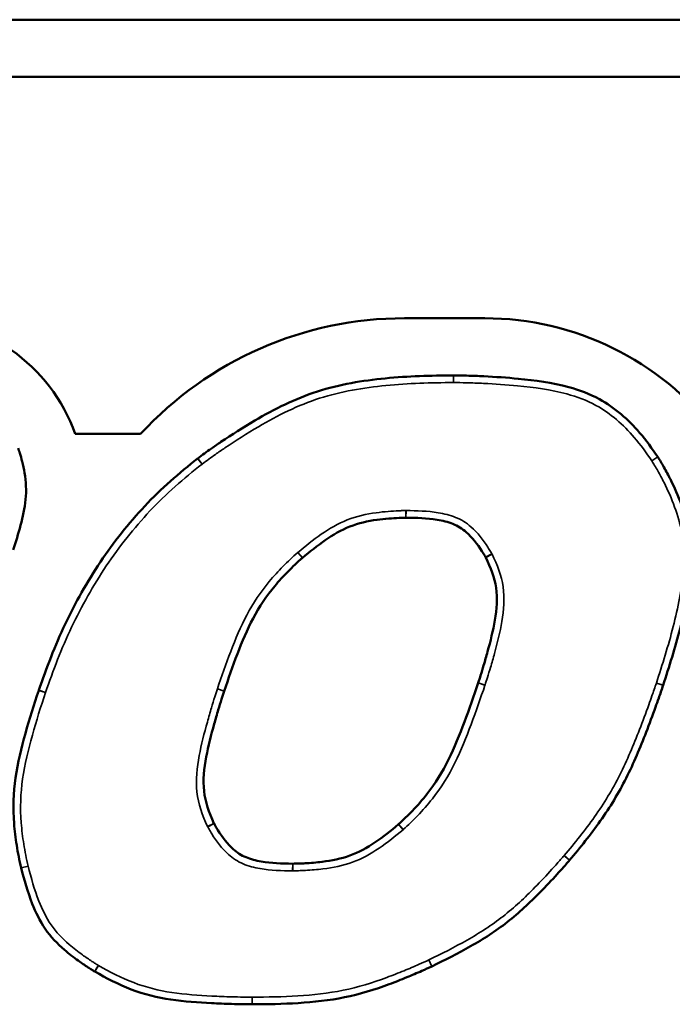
# Model space of a CAD drawing. Header units: inches. Extents: x 1.3 to 22.7, y 0.2 to 18.2.
# Tile 47 of 65: x 20.022 to 20.308, y 3.087 to 3.518. Entities that reach past the tile are written whole.
import ezdxf

# ---------------------------------------------------------------- set-up
doc = ezdxf.new("R2010")
doc.units = ezdxf.units.IN
doc.header["$LTSCALE"] = 0.8333333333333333
doc.header["$MEASUREMENT"] = 0
doc.layers.add('Visible (ANSI)', color=7, linetype='Continuous', lineweight=50)
doc.layers.add('Visible Narrow (ANSI)', color=7, linetype='Continuous', lineweight=35)

msp = doc.modelspace()

# ---------------------------------------------------------------- linework, layer by layer
at = {"layer": 'Visible (ANSI)'}
for p, q in [((20.94051987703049, 3.51761044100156), (15.32218654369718, 3.517610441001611)), ((15.32218654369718, 3.492610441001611), (20.94051987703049, 3.49261044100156)), ((20.19078760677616, 3.386995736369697), (20.22591378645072, 3.386995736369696)), ((20.04668219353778, 3.336352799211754), (20.07527039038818, 3.336352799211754))]:
    msp.add_line(p, q, dxfattribs=at)
for centre, radius, start, end in [((19.97478754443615, 3.310632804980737), 0.0763567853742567, 19.68444609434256, 90), ((20.19078760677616, 3.229926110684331), 0.1570696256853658, 90, 137.3454481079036), ((20.22591378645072, 3.259627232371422), 0.1273685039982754, 37.7165139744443, 90), ((20.2122976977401, 3.358840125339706), 0.003124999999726, 89.85999549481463, 90.28020248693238), ((20.29906979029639, 3.324566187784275), 0.0031249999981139, 33.26299972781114, 34.22958334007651), ((20.10218199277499, 3.323193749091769), 0.0031250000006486, 126.9565884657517, 128.4607476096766), ((20.03362867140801, 3.223203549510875), 0.0031250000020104, 160.6170931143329, 161.7937092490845), ((20.30104218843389, 3.227369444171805), 0.003124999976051, 341.5475376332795, 341.8663300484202), ((20.26068903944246, 3.151910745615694), 0.0031250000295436, 319.4617312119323, 319.7991598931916), ((20.02602031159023, 3.147289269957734), 0.0031250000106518, 193.7101048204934, 194.4438848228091), ((20.20141932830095, 3.106244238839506), 0.0031249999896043, 295.3452218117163, 295.6744705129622), ((20.05677392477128, 3.103858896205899), 0.0031249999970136, 239.3524824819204, 240.331302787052), ((20.12411104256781, 3.089942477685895), 0.0031249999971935, 269.9170029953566, 270.1877723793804)]:
    msp.add_arc(centre, radius, start, end, dxfattribs=at)
for points, knots in [([(20.21228241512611, 3.361965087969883), (20.20239941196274, 3.361916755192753), (20.19236502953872, 3.361664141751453), (20.17239772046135, 3.359714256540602), (20.16236520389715, 3.358039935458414), (20.15266875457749, 3.354945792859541), (20.14298852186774, 3.351856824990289), (20.13387912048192, 3.347268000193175), (20.1201919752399, 3.339248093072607), (20.11526472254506, 3.336114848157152), (20.10902471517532, 3.331902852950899), (20.10762901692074, 3.330943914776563), (20.10425031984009, 3.32857981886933), (20.10222537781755, 3.327137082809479), (20.10030321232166, 3.325690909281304)], [-0.4817108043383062, -0.4817108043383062, -0.4817108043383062, -0.4817108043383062, -0.3612172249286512, -0.3612172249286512, -0.240677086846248, -0.240677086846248, -0.240677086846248, -0.120338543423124, -0.120338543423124, -0.0499141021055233, -0.0499141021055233, -0.0294822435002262, -0.0294822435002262, -0.0001662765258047, -0.0001662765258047, -0.0001662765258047, -0.0001662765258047]), ([(20.30165350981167, 3.326324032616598), (20.29923800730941, 3.32987439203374), (20.2966175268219, 3.333522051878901), (20.2887763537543, 3.342651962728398), (20.28291054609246, 3.347871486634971), (20.27185576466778, 3.353923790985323), (20.26729385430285, 3.355645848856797), (20.26269117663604, 3.356883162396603), (20.25534521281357, 3.358857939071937), (20.24796463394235, 3.359797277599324), (20.23558847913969, 3.361007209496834), (20.23056561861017, 3.361353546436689), (20.22300661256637, 3.361714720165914), (20.22047143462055, 3.36180870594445), (20.21606471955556, 3.361922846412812), (20.21415749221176, 3.361960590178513), (20.2123053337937, 3.361965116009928)], [-0.4002214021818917, -0.4002214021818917, -0.4002214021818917, -0.4002214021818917, -0.3478769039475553, -0.3478769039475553, -0.2587233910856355, -0.2587233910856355, -0.2030024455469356, -0.2030024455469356, -0.2030024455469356, -0.1140707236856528, -0.1140707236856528, -0.0532865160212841, -0.0532865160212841, -0.0226253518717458, -0.0226253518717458, -4.65466198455e-05, -4.65466198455e-05, -4.65466198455e-05, -4.65466198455e-05]), ([(20.0194871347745, 3.285621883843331), (20.02064128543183, 3.289122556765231), (20.02178271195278, 3.292731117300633), (20.02371815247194, 3.300074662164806), (20.02455221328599, 3.303821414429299), (20.02494672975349, 3.307749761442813), (20.02532749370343, 3.311541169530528), (20.02512513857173, 3.315545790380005), (20.02418701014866, 3.32100680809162), (20.02382037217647, 3.322698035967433), (20.02310308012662, 3.32555087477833), (20.02277811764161, 3.326724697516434), (20.02229948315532, 3.328303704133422), (20.02217153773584, 3.328713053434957), (20.02192876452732, 3.329461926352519), (20.02180163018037, 3.329844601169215), (20.02168787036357, 3.330165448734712)], [-0.176721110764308, -0.176721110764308, -0.176721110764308, -0.176721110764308, -0.1317829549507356, -0.1317829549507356, -0.086810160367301, -0.086810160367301, -0.086810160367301, -0.0434050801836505, -0.0434050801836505, -0.0234524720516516, -0.0234524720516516, -0.0091768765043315, -0.0091768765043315, -0.0041924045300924, -0.0041924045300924, -6.75738051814e-05, -6.75738051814e-05, -6.75738051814e-05, -6.75738051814e-05]), ([(20.30401197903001, 3.226396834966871), (20.30668240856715, 3.234550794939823), (20.30927659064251, 3.242826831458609), (20.31358492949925, 3.259679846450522), (20.31539832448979, 3.268231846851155), (20.31601535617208, 3.277063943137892), (20.31639510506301, 3.2824996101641), (20.31624939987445, 3.288158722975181), (20.31375882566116, 3.301842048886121), (20.3107644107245, 3.309343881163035), (20.30629931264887, 3.318293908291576), (20.30536518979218, 3.320053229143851), (20.30392409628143, 3.322603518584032), (20.30345200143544, 3.323415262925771), (20.30255674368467, 3.324902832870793), (20.30210514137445, 3.325636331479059), (20.30168279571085, 3.326280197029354)], [-0.4116766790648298, -0.4116766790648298, -0.4116766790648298, -0.4116766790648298, -0.3070687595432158, -0.3070687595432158, -0.2029353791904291, -0.2029353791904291, -0.2029353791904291, -0.1388470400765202, -0.1388470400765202, -0.0441318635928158, -0.0441318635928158, -0.0205532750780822, -0.0205532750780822, -0.0094690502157, -0.0094690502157, -0.0001064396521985, -0.0001064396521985, -0.0001064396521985, -0.0001064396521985]), ([(20.10023831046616, 3.325640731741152), (20.09221961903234, 3.319271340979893), (20.08419693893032, 3.31240608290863), (20.06996823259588, 3.29720398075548), (20.06346797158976, 3.289000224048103), (20.05767002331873, 3.280348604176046), (20.05185564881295, 3.271672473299), (20.0467422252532, 3.262545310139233), (20.03775822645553, 3.243754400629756), (20.03408991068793, 3.233930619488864), (20.03068079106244, 3.224240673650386)], [-0.5005776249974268, -0.5005776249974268, -0.5005776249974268, -0.5005776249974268, -0.3757351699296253, -0.3757351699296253, -0.2507262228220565, -0.2507262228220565, -0.2507262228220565, -0.1253631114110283, -0.1253631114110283, -0.0001304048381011, -0.0001304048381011, -0.0001304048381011, -0.0001304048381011]), ([(20.1461156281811, 3.282119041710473), (20.14942627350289, 3.284900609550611), (20.15268730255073, 3.287516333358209), (20.15956947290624, 3.292244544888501), (20.16313445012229, 3.294324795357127), (20.16687106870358, 3.295829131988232), (20.17063645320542, 3.297345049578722), (20.17463318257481, 3.298227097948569), (20.18048518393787, 3.299030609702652), (20.18219346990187, 3.299212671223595), (20.18540866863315, 3.299479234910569), (20.18691669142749, 3.299572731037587), (20.18895977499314, 3.299657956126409), (20.18949476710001, 3.299676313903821), (20.19049934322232, 3.299702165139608), (20.19093254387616, 3.299711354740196), (20.19141816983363, 3.29971293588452)], [7.78854594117e-05, 7.78854594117e-05, 7.78854594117e-05, 7.78854594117e-05, 0.0528020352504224, 0.0528020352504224, 0.1056040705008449, 0.1056040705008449, 0.1056040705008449, 0.1588125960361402, 0.1588125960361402, 0.1803854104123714, 0.1803854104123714, 0.1993006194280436, 0.1993006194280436, 0.2060296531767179, 0.2060296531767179, 0.2119630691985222, 0.2119630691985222, 0.2119630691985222, 0.2119630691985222]), ([(20.19141816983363, 3.29971293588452), (20.19142287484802, 3.299712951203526), (20.191427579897, 3.29971295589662), (20.19143698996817, 3.29971294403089), (20.19144169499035, 3.299712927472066), (20.19144639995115, 3.299712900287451)], [3.6e-15, 3.6e-15, 3.6e-15, 3.6e-15, 0.0001147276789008, 0.0001147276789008, 0.000229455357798, 0.000229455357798, 0.000229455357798, 0.000229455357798]), ([(20.19144639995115, 3.299712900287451), (20.19614417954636, 3.29968575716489), (20.20065158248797, 3.299534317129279), (20.2074718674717, 3.298424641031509), (20.20983942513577, 3.29784674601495), (20.21198896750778, 3.296979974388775), (20.21413850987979, 3.296113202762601), (20.2160809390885, 3.294928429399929), (20.22042446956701, 3.291108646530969), (20.22271958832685, 3.288169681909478), (20.22507789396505, 3.284504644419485), (20.22543432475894, 3.28392715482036), (20.22595940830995, 3.283033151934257), (20.22611710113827, 3.282761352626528), (20.22629993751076, 3.282423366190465)], [-0.1825043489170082, -0.1825043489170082, -0.1825043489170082, -0.1825043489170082, -0.125223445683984, -0.125223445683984, -0.0931558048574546, -0.0931558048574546, -0.0931558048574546, -0.061088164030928, -0.061088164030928, -0.0137373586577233, -0.0137373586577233, -0.0049968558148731, -0.0049968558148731, -0.0002238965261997, -0.0002238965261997, -0.0002238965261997, -0.0002238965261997]), ([(20.11185178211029, 3.223852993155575), (20.11369518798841, 3.229350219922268), (20.11557019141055, 3.234764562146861), (20.11970283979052, 3.245446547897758), (20.1219294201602, 3.250706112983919), (20.12453428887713, 3.255685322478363), (20.12719060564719, 3.260762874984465), (20.13032150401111, 3.265447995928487), (20.13585788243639, 3.272018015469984), (20.13780865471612, 3.274139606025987), (20.14185265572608, 3.278244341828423), (20.14385024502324, 3.280168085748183), (20.14608642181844, 3.282094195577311)], [2.7222639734e-05, 2.7222639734e-05, 2.7222639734e-05, 2.7222639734e-05, 0.0707179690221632, 0.0707179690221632, 0.1414359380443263, 0.1414359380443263, 0.1414359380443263, 0.2135506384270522, 0.2135506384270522, 0.2495949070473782, 0.2495949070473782, 0.2855872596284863, 0.2855872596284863, 0.2855872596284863, 0.2855872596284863]), ([(20.14608642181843, 3.282094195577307), (20.14609126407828, 3.28209836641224), (20.14609611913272, 3.282102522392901), (20.14610585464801, 3.282110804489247), (20.14611073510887, 3.282114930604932), (20.14611562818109, 3.282119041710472)], [2.68e-14, 2.68e-14, 2.68e-14, 2.68e-14, 0.0001558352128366, 0.0001558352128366, 0.0003116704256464, 0.0003116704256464, 0.0003116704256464, 0.0003116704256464]), ([(20.22634564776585, 3.282335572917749), (20.22860345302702, 3.277826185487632), (20.23020855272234, 3.273612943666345), (20.23151668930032, 3.26441606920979), (20.23120826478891, 3.259674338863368), (20.23037735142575, 3.254880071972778), (20.22958842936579, 3.2503280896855), (20.22842495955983, 3.245714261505), (20.22661825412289, 3.239115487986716), (20.22604123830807, 3.237102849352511), (20.22500846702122, 3.233630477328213), (20.22456265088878, 3.232169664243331), (20.22376722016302, 3.229630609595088), (20.22343145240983, 3.228572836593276), (20.22307182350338, 3.227484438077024)], [0.0001954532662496, 0.0001954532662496, 0.0001954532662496, 0.0001954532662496, 0.0617234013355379, 0.0617234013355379, 0.1234468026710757, 0.1234468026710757, 0.1234468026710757, 0.1820509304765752, 0.1820509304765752, 0.2078539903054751, 0.2078539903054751, 0.2266521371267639, 0.2266521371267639, 0.2406291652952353, 0.2406291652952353, 0.2406291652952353, 0.2406291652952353]), ([(20.22629993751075, 3.282423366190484), (20.22630778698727, 3.282408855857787), (20.22631552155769, 3.282394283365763), (20.22633075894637, 3.282365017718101), (20.22633826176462, 3.282350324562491), (20.22634564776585, 3.282335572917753)], [0, 0, 0, 0, 0.0004022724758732, 0.0004022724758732, 0.0008045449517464, 0.0008045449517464, 0.0008045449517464, 0.0008045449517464]), ([(20.22306780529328, 3.227472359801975), (20.22113888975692, 3.221713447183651), (20.21918232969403, 3.216023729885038), (20.21493285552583, 3.204771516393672), (20.21266979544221, 3.199211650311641), (20.2100619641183, 3.193897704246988), (20.20739499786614, 3.188463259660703), (20.2043059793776, 3.183389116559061), (20.19859040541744, 3.176195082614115), (20.19647145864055, 3.173790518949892), (20.19229462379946, 3.169427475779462), (20.19036306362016, 3.167516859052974), (20.18816868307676, 3.165601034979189)], [2.58589392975e-05, 2.58589392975e-05, 2.58589392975e-05, 2.58589392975e-05, 0.0740728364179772, 0.0740728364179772, 0.1481456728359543, 0.1481456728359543, 0.1481456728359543, 0.2238981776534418, 0.2238981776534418, 0.264033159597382, 0.264033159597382, 0.2995611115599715, 0.2995611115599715, 0.2995611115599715, 0.2995611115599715]), ([(20.22307182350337, 3.227484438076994), (20.22307115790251, 3.227482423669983), (20.22307049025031, 3.227480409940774), (20.22306915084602, 3.227476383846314), (20.22306847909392, 3.227474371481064), (20.22306780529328, 3.227472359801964)], [0, 0, 0, 0, 5.17312184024e-05, 5.17312184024e-05, 0.0001034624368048, 0.0001034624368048, 0.0001034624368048, 0.0001034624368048]), ([(20.03066011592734, 3.224179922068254), (20.02862474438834, 3.217991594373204), (20.02662851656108, 3.211711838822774), (20.02311230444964, 3.198996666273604), (20.02154191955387, 3.192541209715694), (20.02055024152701, 3.185890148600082), (20.01957572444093, 3.179354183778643), (20.01936209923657, 3.172574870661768), (20.02015370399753, 3.162788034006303), (20.02054759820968, 3.159606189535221), (20.02156702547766, 3.153135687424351), (20.02220776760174, 3.149731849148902), (20.0229843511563, 3.146548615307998)], [-0.315322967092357, -0.315322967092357, -0.315322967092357, -0.315322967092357, -0.2359017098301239, -0.2359017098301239, -0.1563500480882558, -0.1563500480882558, -0.1563500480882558, -0.0781750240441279, -0.0781750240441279, -0.0400204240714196, -0.0400204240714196, -8.12584494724e-05, -8.12584494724e-05, -8.12584494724e-05, -8.12584494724e-05]), ([(20.10739812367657, 3.165995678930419), (20.10512309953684, 3.170773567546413), (20.1035888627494, 3.175231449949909), (20.10254834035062, 3.184971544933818), (20.10302628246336, 3.189980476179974), (20.10398398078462, 3.195028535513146), (20.10489443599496, 3.199827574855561), (20.10615210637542, 3.204674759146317), (20.10807428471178, 3.211560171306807), (20.10867466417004, 3.213626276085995), (20.1097638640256, 3.217255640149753), (20.11024449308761, 3.218819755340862), (20.1111004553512, 3.221539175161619), (20.11146258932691, 3.222675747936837), (20.11184754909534, 3.223840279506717)], [0.0002020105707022, 0.0002020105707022, 0.0002020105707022, 0.0002020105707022, 0.0647669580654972, 0.0647669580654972, 0.1295339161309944, 0.1295339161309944, 0.1295339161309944, 0.1911059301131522, 0.1911059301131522, 0.2175824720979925, 0.2175824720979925, 0.2376955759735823, 0.2376955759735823, 0.2526506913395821, 0.2526506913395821, 0.2526506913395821, 0.2526506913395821]), ([(20.11184754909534, 3.223840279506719), (20.11184825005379, 3.223842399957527), (20.11184895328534, 3.223844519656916), (20.11185036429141, 3.223848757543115), (20.11185107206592, 3.223850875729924), (20.11185178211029, 3.223852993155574)], [0, 0, 0, 0, 5.4456926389e-05, 5.4456926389e-05, 0.0001089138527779, 0.0001089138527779, 0.0001089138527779, 0.0001089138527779]), ([(20.26307587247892, 3.14989365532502), (20.26768785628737, 3.155351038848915), (20.27229898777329, 3.161062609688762), (20.28072000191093, 3.172994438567), (20.28455583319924, 3.179262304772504), (20.28784378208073, 3.185790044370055), (20.29115924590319, 3.192372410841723), (20.29394469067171, 3.199118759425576), (20.29799209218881, 3.209529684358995), (20.29935539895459, 3.213180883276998), (20.30114305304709, 3.218135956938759), (20.30160362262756, 3.219428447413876), (20.3027195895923, 3.222600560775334), (20.30338092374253, 3.224505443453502), (20.30400652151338, 3.226380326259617)], [-0.3500182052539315, -0.3500182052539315, -0.3500182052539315, -0.3500182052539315, -0.262906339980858, -0.262906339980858, -0.175757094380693, -0.175757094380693, -0.175757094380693, -0.0878785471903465, -0.0878785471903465, -0.0407357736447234, -0.0407357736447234, -0.0241314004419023, -0.0241314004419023, -3.53175917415e-05, -3.53175917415e-05, -3.53175917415e-05, -3.53175917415e-05]), ([(20.10744363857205, 3.165903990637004), (20.10743580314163, 3.165919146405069), (20.10742809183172, 3.165934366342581), (20.10741291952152, 3.165964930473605), (20.10740545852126, 3.165980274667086), (20.10739812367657, 3.165995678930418)], [1.927e-13, 1.927e-13, 1.927e-13, 1.927e-13, 0.0004160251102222, 0.0004160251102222, 0.0008320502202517, 0.0008320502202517, 0.0008320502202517, 0.0008320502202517]), ([(20.14184858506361, 3.148344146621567), (20.13707880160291, 3.148372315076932), (20.13250516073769, 3.14853188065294), (20.12573883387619, 3.14970337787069), (20.12346883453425, 3.150287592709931), (20.12141248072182, 3.151147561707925), (20.1193561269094, 3.152007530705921), (20.11749851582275, 3.153170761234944), (20.11328784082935, 3.156948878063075), (20.11105278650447, 3.159900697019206), (20.10871408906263, 3.163651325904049), (20.10832378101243, 3.164307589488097), (20.10777411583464, 3.165285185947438), (20.10762062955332, 3.16556164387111), (20.10744363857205, 3.165903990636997)], [-0.1820295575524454, -0.1820295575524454, -0.1820295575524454, -0.1820295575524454, -0.1238707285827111, -0.1238707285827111, -0.0928855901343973, -0.0928855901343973, -0.0928855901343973, -0.0619004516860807, -0.0619004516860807, -0.0148517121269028, -0.0148517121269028, -0.0050209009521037, -0.0050209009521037, -0.0002320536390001, -0.0002320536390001, -0.0002320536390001, -0.0002320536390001]), ([(20.18813536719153, 3.165572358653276), (20.1847727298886, 3.162718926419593), (20.18146355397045, 3.16006127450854), (20.17442733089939, 3.155330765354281), (20.17076623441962, 3.153306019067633), (20.16690989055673, 3.151891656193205), (20.16305512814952, 3.150477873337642), (20.15894822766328, 3.149693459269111), (20.15224659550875, 3.148873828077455), (20.14975443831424, 3.148663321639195), (20.14652510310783, 3.148482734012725), (20.14579243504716, 3.148448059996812), (20.14398891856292, 3.148378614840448), (20.14297411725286, 3.148347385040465), (20.14187637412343, 3.148344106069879)], [8.92732660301e-05, 8.92732660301e-05, 8.92732660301e-05, 8.92732660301e-05, 0.0538645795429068, 0.0538645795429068, 0.1077291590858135, 0.1077291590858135, 0.1077291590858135, 0.1615716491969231, 0.1615716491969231, 0.1928017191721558, 0.1928017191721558, 0.2019647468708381, 0.2019647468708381, 0.2153571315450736, 0.2153571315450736, 0.2153571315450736, 0.2153571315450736]), ([(20.18816868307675, 3.165601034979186), (20.18816316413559, 3.165596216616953), (20.18815762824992, 3.165591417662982), (20.18814652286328, 3.165581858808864), (20.18814095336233, 3.165577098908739), (20.18813536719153, 3.165572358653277)], [5.324e-13, 5.324e-13, 5.324e-13, 5.324e-13, 0.0001786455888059, 0.0001786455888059, 0.0003572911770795, 0.0003572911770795, 0.0003572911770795, 0.0003572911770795]), ([(20.20277325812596, 3.103427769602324), (20.20844305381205, 3.106153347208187), (20.21417020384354, 3.109023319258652), (20.22529035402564, 3.115361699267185), (20.23073641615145, 3.118852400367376), (20.23584597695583, 3.122836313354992), (20.24096125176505, 3.126824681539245), (20.24565081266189, 3.131270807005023), (20.25269628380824, 3.138439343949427), (20.2552059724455, 3.141101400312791), (20.25841755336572, 3.144622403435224), (20.25915984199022, 3.14544460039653), (20.2609595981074, 3.147459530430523), (20.26203829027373, 3.148680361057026), (20.26306395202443, 3.14987963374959)], [-0.3070700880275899, -0.3070700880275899, -0.3070700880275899, -0.3070700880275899, -0.2303728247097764, -0.2303728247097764, -0.1536390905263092, -0.1536390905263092, -0.1536390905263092, -0.0768195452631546, -0.0768195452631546, -0.03264708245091, -0.03264708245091, -0.0192745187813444, -0.0192745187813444, -3.73645752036e-05, -3.73645752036e-05, -3.73645752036e-05, -3.73645752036e-05]), ([(20.02299408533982, 3.146509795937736), (20.02432567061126, 3.141340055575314), (20.02582009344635, 3.136032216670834), (20.02935934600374, 3.127066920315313), (20.03115304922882, 3.12331585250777), (20.03351804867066, 3.11984363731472), (20.0358830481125, 3.116371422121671), (20.03887373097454, 3.113298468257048), (20.04393699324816, 3.108957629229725), (20.04594298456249, 3.107409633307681), (20.04940030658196, 3.104916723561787), (20.05082580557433, 3.103939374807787), (20.05278797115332, 3.10265887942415), (20.05330557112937, 3.102327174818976), (20.05426809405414, 3.10172351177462), (20.05474665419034, 3.101427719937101), (20.05518094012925, 3.101170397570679)], [-0.2238103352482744, -0.2238103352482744, -0.2238103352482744, -0.2238103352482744, -0.1587289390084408, -0.1587289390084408, -0.1113187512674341, -0.1113187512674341, -0.1113187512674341, -0.0639085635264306, -0.0639085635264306, -0.0339840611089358, -0.0339840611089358, -0.013500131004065, -0.013500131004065, -0.0062367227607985, -0.0062367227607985, -0.000107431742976, -0.000107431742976, -0.000107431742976, -0.000107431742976]), ([(20.14187637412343, 3.148344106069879), (20.14187174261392, 3.14834409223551), (20.14186711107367, 3.148344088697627), (20.14185784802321, 3.148344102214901), (20.14185321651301, 3.148344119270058), (20.14184858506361, 3.148344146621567)], [4.88e-14, 4.88e-14, 4.88e-14, 4.88e-14, 0.000112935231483, 0.000112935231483, 0.0002258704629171, 0.0002258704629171, 0.0002258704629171, 0.0002258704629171]), ([(20.12412128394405, 3.086817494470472), (20.13078792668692, 3.086839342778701), (20.13755067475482, 3.086952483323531), (20.15104663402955, 3.087807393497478), (20.15783231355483, 3.088530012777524), (20.1645577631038, 3.089883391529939), (20.17125787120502, 3.0912316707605), (20.17780248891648, 3.093285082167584), (20.18671070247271, 3.096582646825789), (20.18926546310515, 3.097585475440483), (20.19402781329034, 3.099539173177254), (20.19623794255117, 3.10048113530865), (20.19987640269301, 3.102090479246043), (20.20135123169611, 3.102754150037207), (20.20275705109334, 3.103420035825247)], [-0.3245943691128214, -0.3245943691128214, -0.3245943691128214, -0.3245943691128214, -0.2433150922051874, -0.2433150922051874, -0.1620058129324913, -0.1620058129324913, -0.1620058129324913, -0.0810029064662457, -0.0810029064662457, -0.0479583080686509, -0.0479583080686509, -0.0189988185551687, -0.0189988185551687, -3.6451974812e-05, -3.6451974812e-05, -3.6451974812e-05, -3.6451974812e-05]), ([(20.0552270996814, 3.101143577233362), (20.0602240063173, 3.0982970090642), (20.06555708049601, 3.095490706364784), (20.07673507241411, 3.091242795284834), (20.08261803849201, 3.089774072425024), (20.08849109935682, 3.088902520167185), (20.09448314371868, 3.088013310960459), (20.1004210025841, 3.087606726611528), (20.10924509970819, 3.087158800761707), (20.11214848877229, 3.087047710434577), (20.11678994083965, 3.086918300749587), (20.11852975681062, 3.086880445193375), (20.12154528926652, 3.086834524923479), (20.1228421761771, 3.086819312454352), (20.12410651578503, 3.086817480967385)], [-0.2835841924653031, -0.2835841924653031, -0.2835841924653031, -0.2835841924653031, -0.2134803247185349, -0.2134803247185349, -0.1432685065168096, -0.1432685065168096, -0.1432685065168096, -0.0716342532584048, -0.0716342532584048, -0.0365051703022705, -0.0365051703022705, -0.0154432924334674, -0.0154432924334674, -2.99959455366e-05, -2.99959455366e-05, -2.99959455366e-05, -2.99959455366e-05])]:
    msp.add_open_spline(points, degree=3, knots=knots, dxfattribs=at)
for points in [[(20.30400927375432, 3.226388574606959), (20.30400879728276, 3.226387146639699), (20.3040083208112, 3.226385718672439), (20.30400784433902, 3.226384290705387)], [(20.30401197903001, 3.226396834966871), (20.30401107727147, 3.226394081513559), (20.30401017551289, 3.226391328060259), (20.30400927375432, 3.226388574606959)], [(20.2630818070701, 3.149900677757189), (20.26307982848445, 3.149898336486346), (20.26307586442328, 3.149893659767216), (20.26307188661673, 3.149888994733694), (20.26306989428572, 3.149886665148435)]]:
    msp.add_open_spline(points, degree=3, dxfattribs=at)
at = {"layer": 'Visible Narrow (ANSI)'}
for p, q in [((20.21229769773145, 3.358840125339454), (20.21228241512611, 3.361965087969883)), ((20.2123053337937, 3.361965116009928), (20.21229769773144, 3.358840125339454)), ((20.29906979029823, 3.324566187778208), (20.30165350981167, 3.326324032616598)), ((20.30168279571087, 3.32628019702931), (20.29906979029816, 3.324566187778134)), ((20.10218199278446, 3.323193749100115), (20.10023831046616, 3.325640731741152)), ((20.10030321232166, 3.325690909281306), (20.10218199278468, 3.323193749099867)), ((20.19140799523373, 3.302837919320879), (20.19141816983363, 3.29971293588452)), ((20.19144639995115, 3.299712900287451), (20.19146445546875, 3.302837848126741)), ((20.1440469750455, 3.284461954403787), (20.14608642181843, 3.28209419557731)), ((20.1461156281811, 3.282119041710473), (20.14410538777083, 3.284511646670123)), ((20.22904854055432, 3.283910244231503), (20.22629993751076, 3.282423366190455)), ((20.22634564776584, 3.282335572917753), (20.22913996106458, 3.283734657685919)), ((20.22306780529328, 3.227472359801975), (20.22603100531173, 3.226479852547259)), ((20.22603904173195, 3.226504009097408), (20.2230718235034, 3.22748443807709)), ((20.30104218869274, 3.227369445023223), (20.30401197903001, 3.226396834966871)), ((20.03362867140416, 3.223203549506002), (20.03066011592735, 3.224179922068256)), ((20.03068079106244, 3.224240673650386), (20.03362867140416, 3.223203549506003)), ((20.10888046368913, 3.224821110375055), (20.11184754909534, 3.223840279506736)), ((20.11185178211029, 3.223852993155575), (20.10888892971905, 3.224846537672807)), ((20.10739812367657, 3.165995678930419), (20.10457664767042, 3.164652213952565)), ((20.10466767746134, 3.1644688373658), (20.10744363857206, 3.165903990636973)), ((20.18813536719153, 3.165572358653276), (20.19015728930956, 3.16318961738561)), ((20.19022392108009, 3.163246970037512), (20.18816868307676, 3.16560103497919)), ((20.26068903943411, 3.151910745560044), (20.26307587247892, 3.14989365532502)), ((20.0229843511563, 3.146548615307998), (20.02602031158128, 3.147289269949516)), ((20.02602031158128, 3.147289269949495), (20.02299408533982, 3.146509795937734)), ((20.14184858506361, 3.148344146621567), (20.1418301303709, 3.145219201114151)), ((20.14188570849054, 3.145219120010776), (20.14187637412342, 3.14834410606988)), ((20.20275705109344, 3.103420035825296), (20.20141932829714, 3.106244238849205)), ((20.20141932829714, 3.106244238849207), (20.20277325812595, 3.103427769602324)), ((20.0567739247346, 3.103858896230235), (20.05522709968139, 3.101143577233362)), ((20.12410651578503, 3.086817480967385), (20.12411104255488, 3.08994247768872)), ((20.12411104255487, 3.089942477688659), (20.12412128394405, 3.086817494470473))]:
    msp.add_line(p, q, dxfattribs=at)
for centre, major_axis, start_param, end_param in [((20.30104218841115, 3.227369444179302), (0.0029643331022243, -0.0009891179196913), 0.00013907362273, 1.570796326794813), ((20.26068903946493, 3.151910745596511), (0.002374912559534, -0.0020311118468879), 4.712388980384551, 6.756350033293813), ((20.05677392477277, 3.103858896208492), (-0.0015929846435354, -0.0026884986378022), 4.712388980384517, 6.633343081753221)]:
    msp.add_ellipse(centre, major_axis=major_axis, ratio=1e-05, start_param=start_param, end_param=end_param, dxfattribs=at)
for points, knots in [([(20.10218199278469, 3.323193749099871), (20.10410342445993, 3.324639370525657), (20.10606278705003, 3.326033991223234), (20.10940601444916, 3.328373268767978), (20.11078730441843, 3.329322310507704), (20.1169639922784, 3.333491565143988), (20.12184101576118, 3.33659239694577), (20.13534073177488, 3.344502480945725), (20.14421559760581, 3.348968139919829), (20.15361874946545, 3.351968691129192), (20.16303765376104, 3.354974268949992), (20.17284701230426, 3.356618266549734), (20.19252324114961, 3.358539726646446), (20.20241480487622, 3.358791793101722), (20.21229769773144, 3.35884012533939)], [0.0001662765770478, 0.0001662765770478, 0.0001662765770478, 0.0001662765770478, 0.0294822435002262, 0.0294822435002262, 0.0499141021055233, 0.0499141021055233, 0.120338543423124, 0.120338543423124, 0.240677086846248, 0.240677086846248, 0.240677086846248, 0.3612172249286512, 0.3612172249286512, 0.4817108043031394, 0.4817108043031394, 0.4817108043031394, 0.4817108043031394]), ([(20.21229769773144, 3.358840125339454), (20.21414962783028, 3.358835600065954), (20.2160013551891, 3.358798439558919), (20.22036668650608, 3.358685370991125), (20.22287997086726, 3.358592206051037), (20.23037186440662, 3.358234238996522), (20.23534723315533, 3.357890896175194), (20.24756867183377, 3.356696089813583), (20.25483572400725, 3.355758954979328), (20.26187990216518, 3.353865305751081), (20.26629349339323, 3.352678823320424), (20.27059808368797, 3.351049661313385), (20.28102102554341, 3.34534327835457), (20.28658182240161, 3.340410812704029), (20.29414342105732, 3.331606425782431), (20.29665472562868, 3.328115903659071), (20.29906979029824, 3.324566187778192)], [4.65465846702e-05, 4.65465846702e-05, 4.65465846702e-05, 4.65465846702e-05, 0.0226253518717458, 0.0226253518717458, 0.0532865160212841, 0.0532865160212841, 0.1140707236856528, 0.1140707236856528, 0.2030024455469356, 0.2030024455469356, 0.2030024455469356, 0.2587233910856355, 0.2587233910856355, 0.3478769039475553, 0.3478769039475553, 0.4002214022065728, 0.4002214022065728, 0.4002214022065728, 0.4002214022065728]), ([(20.03362867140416, 3.223203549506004), (20.03703765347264, 3.232893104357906), (20.04063663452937, 3.242530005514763), (20.04950243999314, 3.261073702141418), (20.05454171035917, 3.270067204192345), (20.06026599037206, 3.278608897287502), (20.06597409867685, 3.287126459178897), (20.07236226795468, 3.295188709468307), (20.08636614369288, 3.31015060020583), (20.09416391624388, 3.316824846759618), (20.10218199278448, 3.323193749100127)], [0.0001304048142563, 0.0001304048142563, 0.0001304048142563, 0.0001304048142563, 0.1253631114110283, 0.1253631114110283, 0.2507262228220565, 0.2507262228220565, 0.2507262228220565, 0.3757351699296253, 0.3757351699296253, 0.5005776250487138, 0.5005776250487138, 0.5005776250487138, 0.5005776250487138]), ([(20.29906979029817, 3.324566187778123), (20.29949099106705, 3.32392406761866), (20.29989281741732, 3.323268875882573), (20.30075841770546, 3.321830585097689), (20.30121618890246, 3.321043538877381), (20.30261733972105, 3.318563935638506), (20.3035269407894, 3.316850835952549), (20.30787187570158, 3.308141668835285), (20.31076365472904, 3.300846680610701), (20.31312124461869, 3.28789397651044), (20.31326429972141, 3.28252554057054), (20.31289795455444, 3.277281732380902), (20.31230270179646, 3.268761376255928), (20.31053050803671, 3.26034904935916), (20.30627586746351, 3.2437060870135), (20.30371259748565, 3.235523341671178), (20.30104218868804, 3.22736944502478)], [0.0001064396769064, 0.0001064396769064, 0.0001064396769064, 0.0001064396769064, 0.0094690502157, 0.0094690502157, 0.0205532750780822, 0.0205532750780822, 0.0441318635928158, 0.0441318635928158, 0.1388470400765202, 0.1388470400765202, 0.2029353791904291, 0.2029353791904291, 0.2029353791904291, 0.3070687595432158, 0.3070687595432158, 0.4116766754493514, 0.4116766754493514, 0.4116766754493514, 0.4116766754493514]), ([(20.19140799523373, 3.302837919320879), (20.19092133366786, 3.302836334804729), (20.19043472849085, 3.302826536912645), (20.18939648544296, 3.302799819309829), (20.18884487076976, 3.302780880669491), (20.18674333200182, 3.302693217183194), (20.18519453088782, 3.302597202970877), (20.18188501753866, 3.302322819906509), (20.18012488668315, 3.302135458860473), (20.17404827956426, 3.301301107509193), (20.1697524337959, 3.30035789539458), (20.16570399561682, 3.298728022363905), (20.16168648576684, 3.297110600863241), (20.15792589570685, 3.294906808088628), (20.15079192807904, 3.29000560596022), (20.14741637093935, 3.287293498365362), (20.14410538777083, 3.284511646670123)], [-0.2119630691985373, -0.2119630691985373, -0.2119630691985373, -0.2119630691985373, -0.2060296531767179, -0.2060296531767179, -0.1993006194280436, -0.1993006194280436, -0.1803854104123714, -0.1803854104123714, -0.1588125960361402, -0.1588125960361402, -0.1056040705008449, -0.1056040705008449, -0.1056040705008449, -0.0528020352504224, -0.0528020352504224, -7.78854594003e-05, -7.78854594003e-05, -7.78854594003e-05, -7.78854594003e-05]), ([(20.19146445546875, 3.302837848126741), (20.19145504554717, 3.302837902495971), (20.1914456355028, 3.302837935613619), (20.19142681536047, 3.302837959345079), (20.1914174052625, 3.30283794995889), (20.19140799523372, 3.302837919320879)], [-0.000229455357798, -0.000229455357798, -0.000229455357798, -0.000229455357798, -0.0001147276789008, -0.0001147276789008, -3.6e-15, -3.6e-15, -3.6e-15, -3.6e-15]), ([(20.22904854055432, 3.283910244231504), (20.22886227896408, 3.28425456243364), (20.22866692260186, 3.284593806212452), (20.22810527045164, 3.285550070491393), (20.22772762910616, 3.286161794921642), (20.22522959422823, 3.290043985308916), (20.2228347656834, 3.293150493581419), (20.21790990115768, 3.29748151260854), (20.21559700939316, 3.298894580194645), (20.21315764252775, 3.299878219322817), (20.21071827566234, 3.300861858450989), (20.20813193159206, 3.301483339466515), (20.20087081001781, 3.302664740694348), (20.19616263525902, 3.302810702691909), (20.19146445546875, 3.302837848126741)], [0.0002238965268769, 0.0002238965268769, 0.0002238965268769, 0.0002238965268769, 0.0049968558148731, 0.0049968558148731, 0.0137373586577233, 0.0137373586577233, 0.061088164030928, 0.061088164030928, 0.0931558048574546, 0.0931558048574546, 0.0931558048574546, 0.125223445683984, 0.125223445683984, 0.1825043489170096, 0.1825043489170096, 0.1825043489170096, 0.1825043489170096]), ([(20.1440469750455, 3.284461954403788), (20.14181020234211, 3.282535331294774), (20.13967785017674, 3.280489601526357), (20.13553115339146, 3.276280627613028), (20.13352825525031, 3.27410299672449), (20.12781167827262, 3.267319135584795), (20.1245071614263, 3.262374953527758), (20.12176531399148, 3.257133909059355), (20.11907657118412, 3.251994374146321), (20.11681450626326, 3.246641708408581), (20.11262955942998, 3.235824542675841), (20.11073235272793, 3.230343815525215), (20.10888892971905, 3.224846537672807)], [-0.2855872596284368, -0.2855872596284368, -0.2855872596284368, -0.2855872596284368, -0.2495949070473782, -0.2495949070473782, -0.2135506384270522, -0.2135506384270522, -0.1414359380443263, -0.1414359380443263, -0.1414359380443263, -0.0707179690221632, -0.0707179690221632, -2.72226397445e-05, -2.72226397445e-05, -2.72226397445e-05, -2.72226397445e-05]), ([(20.14410538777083, 3.284511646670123), (20.14409560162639, 3.284503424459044), (20.14408584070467, 3.284495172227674), (20.14406636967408, 3.284478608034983), (20.14405665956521, 3.284470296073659), (20.14404697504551, 3.284461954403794)], [-0.0003116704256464, -0.0003116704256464, -0.0003116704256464, -0.0003116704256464, -0.0001558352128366, -0.0001558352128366, -2.68e-14, -2.68e-14, -2.68e-14, -2.68e-14]), ([(20.22603904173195, 3.226504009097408), (20.2263987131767, 3.227592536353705), (20.22674580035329, 3.228685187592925), (20.22754945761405, 3.231250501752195), (20.22799951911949, 3.232725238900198), (20.22904241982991, 3.236231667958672), (20.22962574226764, 3.238266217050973), (20.23145397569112, 3.244943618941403), (20.23263560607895, 3.249610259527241), (20.23345644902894, 3.254346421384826), (20.23432098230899, 3.259334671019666), (20.23466836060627, 3.264449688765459), (20.23324478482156, 3.274458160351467), (20.23139946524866, 3.279221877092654), (20.22913996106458, 3.283734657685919)], [-0.2406291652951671, -0.2406291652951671, -0.2406291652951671, -0.2406291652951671, -0.2266521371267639, -0.2266521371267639, -0.2078539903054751, -0.2078539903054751, -0.1820509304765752, -0.1820509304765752, -0.1234468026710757, -0.1234468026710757, -0.1234468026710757, -0.0617234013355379, -0.0617234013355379, -0.0001954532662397, -0.0001954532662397, -0.0001954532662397, -0.0001954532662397]), ([(20.22913996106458, 3.283734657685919), (20.22912518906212, 3.283764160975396), (20.22911018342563, 3.283793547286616), (20.22907970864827, 3.283852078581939), (20.22906423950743, 3.283881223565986), (20.22904854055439, 3.283910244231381)], [-0.0008045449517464, -0.0008045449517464, -0.0008045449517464, -0.0008045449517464, -0.0004022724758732, -0.0004022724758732, 0, 0, 0, 0]), ([(20.30104218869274, 3.22736944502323), (20.30041662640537, 3.225494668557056), (20.29976765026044, 3.223626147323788), (20.29865851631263, 3.220473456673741), (20.2982007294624, 3.219188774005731), (20.29642372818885, 3.214263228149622), (20.29506882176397, 3.210634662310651), (20.29105187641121, 3.200302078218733), (20.28829527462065, 3.193633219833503), (20.28505282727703, 3.187195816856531), (20.28183728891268, 3.180811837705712), (20.27809302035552, 3.174691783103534), (20.26981959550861, 3.162969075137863), (20.26530094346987, 3.157368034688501), (20.26068903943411, 3.151910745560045)], [3.53139762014e-05, 3.53139762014e-05, 3.53139762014e-05, 3.53139762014e-05, 0.0241314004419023, 0.0241314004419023, 0.0407357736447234, 0.0407357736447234, 0.0878785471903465, 0.0878785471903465, 0.175757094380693, 0.175757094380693, 0.175757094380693, 0.262906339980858, 0.262906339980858, 0.3500182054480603, 0.3500182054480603, 0.3500182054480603, 0.3500182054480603]), ([(20.02602031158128, 3.147289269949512), (20.02524390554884, 3.150471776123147), (20.02464240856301, 3.153695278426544), (20.02364554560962, 3.160022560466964), (20.02326119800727, 3.163130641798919), (20.02249195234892, 3.172641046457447), (20.02269549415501, 3.179087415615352), (20.02364107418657, 3.185429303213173), (20.02460330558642, 3.191882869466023), (20.02614470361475, 3.198237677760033), (20.02962006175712, 3.210805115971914), (20.03159337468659, 3.217015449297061), (20.03362867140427, 3.223203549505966)], [8.12584258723e-05, 8.12584258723e-05, 8.12584258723e-05, 8.12584258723e-05, 0.0400204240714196, 0.0400204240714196, 0.0781750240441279, 0.0781750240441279, 0.1563500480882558, 0.1563500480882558, 0.1563500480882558, 0.2359017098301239, 0.2359017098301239, 0.3153229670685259, 0.3153229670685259, 0.3153229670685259, 0.3153229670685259]), ([(20.10888046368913, 3.224821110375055), (20.10849546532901, 3.223656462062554), (20.10812287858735, 3.222487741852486), (20.10725929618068, 3.219744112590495), (20.10677472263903, 3.21816715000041), (20.10567631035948, 3.214507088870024), (20.10507028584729, 3.212421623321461), (20.10312844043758, 3.205465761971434), (20.10185505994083, 3.200572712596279), (20.10091374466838, 3.195611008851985), (20.09992358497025, 3.190391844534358), (20.0993978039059, 3.185044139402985), (20.10052462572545, 3.174496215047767), (20.10229988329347, 3.169433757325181), (20.10457664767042, 3.164652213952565)], [-0.2526506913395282, -0.2526506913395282, -0.2526506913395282, -0.2526506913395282, -0.2376955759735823, -0.2376955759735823, -0.2175824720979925, -0.2175824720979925, -0.1911059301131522, -0.1911059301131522, -0.1295339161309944, -0.1295339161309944, -0.1295339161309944, -0.0647669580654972, -0.0647669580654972, -0.0002020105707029, -0.0002020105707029, -0.0002020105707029, -0.0002020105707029]), ([(20.10888892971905, 3.224846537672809), (20.10888750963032, 3.224842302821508), (20.1088860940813, 3.224838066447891), (20.10888327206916, 3.224829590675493), (20.10888186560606, 3.224825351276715), (20.10888046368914, 3.224821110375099)], [-0.0001089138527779, -0.0001089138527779, -0.0001089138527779, -0.0001089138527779, -5.4456926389e-05, -5.4456926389e-05, 0, 0, 0, 0]), ([(20.19022392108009, 3.163246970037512), (20.19241906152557, 3.165163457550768), (20.19449810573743, 3.167210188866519), (20.19878967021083, 3.171693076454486), (20.20096887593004, 3.174165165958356), (20.20688168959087, 3.181607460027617), (20.21013002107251, 3.186943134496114), (20.21286734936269, 3.192520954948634), (20.21554398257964, 3.197975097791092), (20.21783493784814, 3.20361082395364), (20.22212717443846, 3.214976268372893), (20.22410207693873, 3.220720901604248), (20.22603100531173, 3.226479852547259)], [-0.2995611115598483, -0.2995611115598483, -0.2995611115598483, -0.2995611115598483, -0.264033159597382, -0.264033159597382, -0.2238981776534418, -0.2238981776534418, -0.1481456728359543, -0.1481456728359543, -0.1481456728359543, -0.0740728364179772, -0.0740728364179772, -2.58589393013e-05, -2.58589393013e-05, -2.58589393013e-05, -2.58589393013e-05]), ([(20.22603100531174, 3.22647985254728), (20.22603235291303, 3.226483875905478), (20.22603369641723, 3.226487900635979), (20.2260363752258, 3.226495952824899), (20.2260377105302, 3.226499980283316), (20.22603904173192, 3.226504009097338)], [-0.0001034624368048, -0.0001034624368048, -0.0001034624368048, -0.0001034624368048, -5.17312184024e-05, -5.17312184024e-05, 0, 0, 0, 0]), ([(20.10457664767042, 3.164652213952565), (20.10459131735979, 3.1646214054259), (20.10460623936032, 3.16459071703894), (20.10463658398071, 3.164529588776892), (20.10465200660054, 3.164499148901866), (20.10466767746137, 3.164468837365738)], [-0.0008320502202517, -0.0008320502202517, -0.0008320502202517, -0.0008320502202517, -0.0004160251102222, -0.0004160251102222, -1.927e-13, -1.927e-13, -1.927e-13, -1.927e-13]), ([(20.10466767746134, 3.164468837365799), (20.10484806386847, 3.164119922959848), (20.10503769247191, 3.163775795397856), (20.10562543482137, 3.162730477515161), (20.10603851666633, 3.162036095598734), (20.10851519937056, 3.158064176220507), (20.11084724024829, 3.154940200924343), (20.11564437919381, 3.150635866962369), (20.11786213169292, 3.149245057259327), (20.12020678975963, 3.148264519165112), (20.12255144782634, 3.147283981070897), (20.12504364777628, 3.14665224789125), (20.13227623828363, 3.145400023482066), (20.1370599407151, 3.145247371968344), (20.1418301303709, 3.145219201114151)], [0.000232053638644, 0.000232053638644, 0.000232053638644, 0.000232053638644, 0.0050209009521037, 0.0050209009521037, 0.0148517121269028, 0.0148517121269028, 0.0619004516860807, 0.0619004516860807, 0.0928855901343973, 0.0928855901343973, 0.0928855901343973, 0.1238707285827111, 0.1238707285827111, 0.1820295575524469, 0.1820295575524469, 0.1820295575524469, 0.1820295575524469]), ([(20.14188570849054, 3.145219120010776), (20.14298415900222, 3.145222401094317), (20.14408236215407, 3.145254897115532), (20.14593100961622, 3.145326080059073), (20.14668175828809, 3.145361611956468), (20.14998967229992, 3.145546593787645), (20.15254357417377, 3.145761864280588), (20.15946964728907, 3.146608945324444), (20.16383978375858, 3.147437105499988), (20.16798593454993, 3.148957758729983), (20.17213378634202, 3.150479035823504), (20.17602546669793, 3.15263961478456), (20.1833522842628, 3.157565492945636), (20.18679421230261, 3.160335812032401), (20.19015728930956, 3.16318961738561)], [-0.2153571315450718, -0.2153571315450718, -0.2153571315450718, -0.2153571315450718, -0.2019647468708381, -0.2019647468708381, -0.1928017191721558, -0.1928017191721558, -0.1615716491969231, -0.1615716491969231, -0.1077291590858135, -0.1077291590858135, -0.1077291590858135, -0.0538645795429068, -0.0538645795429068, -8.92732660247e-05, -8.92732660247e-05, -8.92732660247e-05, -8.92732660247e-05]), ([(20.19015728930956, 3.16318961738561), (20.19016846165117, 3.163199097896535), (20.19017960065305, 3.163208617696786), (20.19020181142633, 3.163227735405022), (20.19021288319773, 3.16323733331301), (20.19022392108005, 3.163246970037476)], [-0.0003572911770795, -0.0003572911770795, -0.0003572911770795, -0.0003572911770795, -0.0001786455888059, -0.0001786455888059, -5.324e-13, -5.324e-13, -5.324e-13, -5.324e-13]), ([(20.26068903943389, 3.151910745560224), (20.25966350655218, 3.150711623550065), (20.25861834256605, 3.149529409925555), (20.2568365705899, 3.147534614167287), (20.25610155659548, 3.146720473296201), (20.25292082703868, 3.143233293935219), (20.25043493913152, 3.140596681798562), (20.24347872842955, 3.133518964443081), (20.23889340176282, 3.129175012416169), (20.23392446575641, 3.125300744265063), (20.22896108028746, 3.121430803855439), (20.22364937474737, 3.118023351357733), (20.21271615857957, 3.11179152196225), (20.20708902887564, 3.108969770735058), (20.20141932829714, 3.106244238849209)], [3.73647692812e-05, 3.73647692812e-05, 3.73647692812e-05, 3.73647692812e-05, 0.0192745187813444, 0.0192745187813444, 0.03264708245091, 0.03264708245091, 0.0768195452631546, 0.0768195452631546, 0.1536390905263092, 0.1536390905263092, 0.1536390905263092, 0.2303728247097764, 0.2303728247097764, 0.3070700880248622, 0.3070700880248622, 0.3070700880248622, 0.3070700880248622]), ([(20.05677392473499, 3.103858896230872), (20.05634141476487, 3.104115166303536), (20.05591395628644, 3.104380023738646), (20.05498313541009, 3.104963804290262), (20.05448134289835, 3.105285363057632), (20.05257450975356, 3.106529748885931), (20.05118713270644, 3.107480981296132), (20.04783041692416, 3.109901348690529), (20.04588738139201, 3.111401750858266), (20.04104011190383, 3.115557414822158), (20.03828992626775, 3.118388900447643), (20.03610084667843, 3.121602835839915), (20.03391176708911, 3.124816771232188), (20.0322091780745, 3.128358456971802), (20.02880485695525, 3.136981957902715), (20.02735178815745, 3.142119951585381), (20.02602031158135, 3.147289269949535)], [0.0001074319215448, 0.0001074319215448, 0.0001074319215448, 0.0001074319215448, 0.0062367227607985, 0.0062367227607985, 0.013500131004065, 0.013500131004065, 0.0339840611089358, 0.0339840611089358, 0.0639085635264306, 0.0639085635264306, 0.1113187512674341, 0.1113187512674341, 0.1113187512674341, 0.1587289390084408, 0.1587289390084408, 0.2238103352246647, 0.2238103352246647, 0.2238103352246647, 0.2238103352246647]), ([(20.1418301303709, 3.145219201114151), (20.1418393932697, 3.145219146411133), (20.1418486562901, 3.145219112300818), (20.14186718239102, 3.145219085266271), (20.14187644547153, 3.145219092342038), (20.14188570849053, 3.145219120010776)], [-0.0002258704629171, -0.0002258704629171, -0.0002258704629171, -0.0002258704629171, -0.000112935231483, -0.000112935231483, -4.88e-14, -4.88e-14, -4.88e-14, -4.88e-14]), ([(20.20141932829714, 3.106244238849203), (20.20001372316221, 3.105578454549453), (20.19859497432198, 3.104940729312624), (20.19500031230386, 3.103350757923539), (20.19281500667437, 3.102419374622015), (20.18810990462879, 3.100489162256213), (20.18558654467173, 3.099498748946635), (20.17681401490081, 3.096251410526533), (20.17045463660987, 3.09425767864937), (20.16394127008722, 3.09294697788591), (20.15740326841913, 3.091631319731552), (20.15075557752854, 3.090920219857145), (20.13744657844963, 3.090077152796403), (20.13077761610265, 3.089964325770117), (20.12411104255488, 3.089942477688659)], [3.64519716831e-05, 3.64519716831e-05, 3.64519716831e-05, 3.64519716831e-05, 0.0189988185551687, 0.0189988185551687, 0.0479583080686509, 0.0479583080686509, 0.0810029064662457, 0.0810029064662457, 0.1620058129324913, 0.1620058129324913, 0.1620058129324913, 0.2433150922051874, 0.2433150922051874, 0.3245943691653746, 0.3245943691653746, 0.3245943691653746, 0.3245943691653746]), ([(20.12411104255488, 3.089942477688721), (20.12284683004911, 3.089944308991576), (20.12158266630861, 3.08995931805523), (20.11859128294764, 3.090004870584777), (20.11686414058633, 3.090042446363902), (20.11225709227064, 3.090170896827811), (20.10937768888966, 3.090281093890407), (20.10063211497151, 3.090725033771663), (20.09476168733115, 3.091131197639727), (20.08894982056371, 3.091993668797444), (20.0832533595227, 3.092839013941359), (20.07763513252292, 3.094243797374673), (20.06687693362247, 3.098332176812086), (20.06177014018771, 3.101012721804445), (20.05677392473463, 3.103858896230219)], [2.99959980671e-05, 2.99959980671e-05, 2.99959980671e-05, 2.99959980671e-05, 0.0154432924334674, 0.0154432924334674, 0.0365051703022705, 0.0365051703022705, 0.0716342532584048, 0.0716342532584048, 0.1432685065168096, 0.1432685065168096, 0.1432685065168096, 0.2134803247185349, 0.2134803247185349, 0.2835841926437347, 0.2835841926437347, 0.2835841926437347, 0.2835841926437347])]:
    msp.add_open_spline(points, degree=3, knots=knots, dxfattribs=at)

doc.saveas('drawing.dxf')
